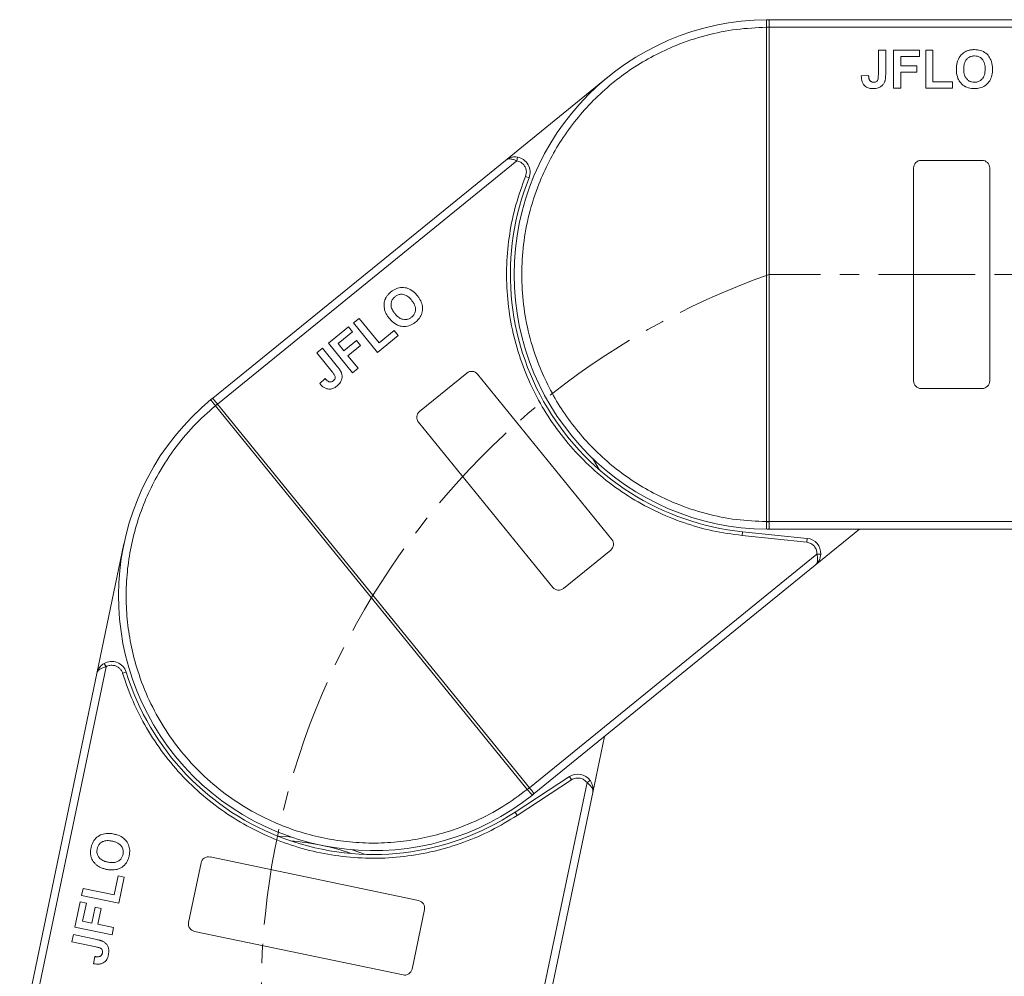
# Model space of a CAD drawing. Header units: millimetres. Extents: x -623 to 852, y 50 to 1083.
# Tile 16 of 72: x -149 to -19, y 637 to 763. Entities that reach past the tile are written whole.
import ezdxf

# ---------------------------------------------------------------- set-up
doc = ezdxf.new("R2010")
doc.units = ezdxf.units.MM
doc.linetypes.add('CENTERX2', pattern=[20.32, 12.7, -2.54, 2.54, -2.54])

msp = doc.modelspace()

# ---------------------------------------------------------------- linework, layer by layer
at = {"color": 7, "linetype": 'Continuous', "lineweight": 15}
for p, q in [((-50.641, 762.885), (-50.407, 762.886)), ((-0.835, 762.886), (-50.407, 762.886)), ((-50.757, 761.884), (-50.757, 761.887)), ((-50.757, 696.887), (-50.757, 761.884)), ((-50.757, 761.884), (-50.407, 761.884)), ((-50.407, 761.886), (0.283, 761.886)), ((-50.407, 761.884), (-50.407, 696.887)), ((-36.035, 758.886), (-35.074, 758.886)), ((-36.035, 755.649), (-36.035, 758.886)), ((-35.074, 758.886), (-35.074, 755.733)), ((-34.048, 753.886), (-34.048, 758.886)), ((-34.048, 758.886), (-30.651, 758.886)), ((-30.651, 758.886), (-30.651, 758.052)), ((-29.817, 758.886), (-28.856, 758.886)), ((-29.817, 753.886), (-29.817, 758.886)), ((-28.856, 758.886), (-28.856, 754.719)), ((-30.651, 758.052), (-33.087, 758.052)), ((-33.087, 758.052), (-33.087, 756.834)), ((-33.087, 756.834), (-30.971, 756.834)), ((-30.971, 756.001), (-33.087, 756.001)), ((-33.087, 756.001), (-33.087, 753.886)), ((-30.971, 756.834), (-30.971, 756.001)), ((-71.535, 755.383), (-85.06, 744.391)), ((-37.317, 755.552), (-38.279, 755.488)), ((-28.856, 754.719), (-26.292, 754.719)), ((-26.292, 754.719), (-26.292, 753.886)), ((-33.087, 753.886), (-34.048, 753.886)), ((-26.292, 753.886), (-29.817, 753.886)), ((-85.06, 744.391), (-123.53, 713.128)), ((-122.899, 712.352), (-83.562, 744.32)), ((-83.562, 744.32), (-83.483, 744.814)), ((-30.407, 744.386), (-22.407, 744.386)), ((-31.407, 715.386), (-31.407, 743.386)), ((-21.407, 743.386), (-21.407, 715.386)), ((-81.944, 742.092), (-82.407, 742.279)), ((-105.028, 723.009), (-104.282, 723.615)), ((-104.282, 723.615), (-101.654, 720.382)), ((-108.312, 720.341), (-105.675, 722.484)), ((-105.675, 722.484), (-105.15, 721.837)), ((-101.875, 719.129), (-105.028, 723.009)), ((-105.15, 721.837), (-107.04, 720.301)), ((-99.139, 721.352), (-101.875, 719.129)), ((-101.654, 720.382), (-99.665, 721.999)), ((-99.665, 721.999), (-99.139, 721.352)), ((-109.854, 719.088), (-109.108, 719.694)), ((-109.108, 719.694), (-107.12, 717.248)), ((-105.158, 716.461), (-108.312, 720.341)), ((-107.04, 720.301), (-106.272, 719.355)), ((-106.272, 719.355), (-104.63, 720.689)), ((-104.105, 720.043), (-105.746, 718.709)), ((-104.63, 720.689), (-104.105, 720.043)), ((-107.813, 716.576), (-109.854, 719.088)), ((-105.746, 718.709), (-104.412, 717.067)), ((-104.412, 717.067), (-105.158, 716.461)), ((-108.747, 715.692), (-109.452, 715.036)), ((-96.341, 711.384), (-90.133, 716.43)), ((-88.726, 716.284), (-71.067, 694.555)), ((-22.407, 714.386), (-30.407, 714.386)), ((-123.711, 712.98), (-123.53, 713.128)), ((-123.17, 712.13), (-123.171, 712.132)), ((-123.17, 712.13), (-122.898, 712.35)), ((-82.178, 661.689), (-123.17, 712.13)), ((-122.898, 712.35), (-81.906, 661.91)), ((-78.828, 688.248), (-96.487, 709.978)), ((-50.407, 696.887), (-50.757, 696.887)), ((-50.757, 696.885), (-50.757, 696.887)), ((-1.701, 696.886), (-50.407, 696.886)), ((-53.953, 695.068), (-53.902, 695.566)), ((-45.451, 694.19), (-53.953, 695.068)), ((-45.4, 694.687), (-53.902, 695.566)), ((-50.407, 695.886), (-50.641, 695.886)), ((-50.407, 695.886), (-2.819, 695.886)), ((-44.344, 691.145), (-38.511, 695.886)), ((-135.194, 693.981), (-138.758, 676.921)), ((-45.451, 694.19), (-45.4, 694.687)), ((-44.107, 692.627), (-81.905, 661.909)), ((-71.213, 693.148), (-77.421, 688.103)), ((-43.607, 692.603), (-44.107, 692.627)), ((-81.275, 661.133), (-44.344, 691.145)), ((-137.551, 677.811), (-137.801, 678.244)), ((-138.758, 676.921), (-148.895, 628.397)), ((-147.917, 628.192), (-137.551, 677.811)), ((-134.89, 677.102), (-135.367, 676.954)), ((-73.58, 661.278), (-72.043, 668.635)), ((-76.633, 663.361), (-83.785, 658.68)), ((-76.359, 662.942), (-83.511, 658.262)), ((-76.359, 662.942), (-76.633, 663.361)), ((-73.927, 662.874), (-74.33, 662.577)), ((-74.33, 662.577), (-84.29, 614.9)), ((-81.906, 661.91), (-82.178, 661.689)), ((-82.176, 661.687), (-82.178, 661.689)), ((-83.311, 614.696), (-73.58, 661.278)), ((-81.275, 661.133), (-81.457, 660.986)), ((-83.511, 658.262), (-83.785, 658.68)), ((-123.877, 652.796), (-96.469, 647.07)), ((-126.696, 644.191), (-125.061, 652.022)), ((-136.494, 647.823), (-135.97, 650.332)), ((-135.97, 650.332), (-135.154, 650.162)), ((-135.154, 650.162), (-135.875, 646.711)), ((-140.769, 647.733), (-140.573, 648.675)), ((-140.573, 648.675), (-136.494, 647.823)), ((-135.875, 646.711), (-140.769, 647.733)), ((-141.635, 643.592), (-140.94, 646.918)), ((-140.94, 646.918), (-140.124, 646.747)), ((-140.124, 646.747), (-140.622, 644.363)), ((-139.43, 644.114), (-138.997, 646.184)), ((-138.997, 646.184), (-138.182, 646.014)), ((-138.182, 646.014), (-138.614, 643.943)), ((-95.694, 645.887), (-97.33, 638.056)), ((-136.74, 642.57), (-141.635, 643.592)), ((-140.622, 644.363), (-139.43, 644.114)), ((-138.614, 643.943), (-136.544, 643.511)), ((-136.544, 643.511), (-136.74, 642.57)), ((-142.041, 641.647), (-141.844, 642.588)), ((-141.844, 642.588), (-138.759, 641.943)), ((-98.514, 637.282), (-125.922, 643.008)), ((-138.873, 640.985), (-142.041, 641.647)), ((-139.04, 639.71), (-139.174, 638.756))]:
    msp.add_line(p, q, dxfattribs=at)
at = {"color": 1, "linetype": 'CENTERX2', "lineweight": 13}
msp.add_line((261.159, 729.386), (-50.407, 729.386), dxfattribs=at)
at = {"color": 7, "linetype": 'Continuous', "lineweight": 15, "flags": 128}
for points in [[(-73.623, 705.235), (-73.481, 705.007), (-72.741, 703.749)], [(-114.939, 655.526), (-113.482, 655.445), (-113.215, 655.423)], [(-105.188, 653.746), (-104.934, 653.659), (-103.566, 653.15)]]:
    msp.add_lwpolyline(points, dxfattribs=at)
at = {"color": 7, "linetype": 'Continuous', "lineweight": 15}
for centre, radius, start, end in [((-50.407, 729.386), 33.5, 90.40019, 269.59981), ((-50.644, 762.59), 0.295, 36.63988, 89.46164), ((-50.67, 731.703), 30.184, 89.50169, 90.1661), ((-83.799, 742.839), 2, 338.05502, 80.91031), ((-30.407, 743.386), 1, 90, 180), ((-22.407, 743.386), 1, 0, 90), ((-50.407, 729.386), 34, 158.05502, 264.1), ((-89.502, 715.654), 1, 39.1, 129.1), ((-30.407, 715.386), 1, 180, 270), ((-22.407, 715.386), 1, 270, 360), ((-102.402, 687.13), 33.5, 129.50019, 308.69981), ((-123.527, 712.749), 0.295, 75.73988, 128.56164), ((-104.067, 688.763), 30.184, 128.60169, 129.2661), ((-95.711, 710.608), 1, 129.1, 219.1), ((-50.67, 727.068), 30.184, 269.8339, 270.49831), ((-50.644, 696.181), 0.295, 270.53836, 323.36012), ((-71.843, 693.925), 1, 309.1, 39.1), ((-45.605, 692.698), 2, 357.28969, 84.1), ((-78.052, 688.879), 1, 219.1, 309.1), ((-136.801, 676.512), 2, 17.15502, 120.01031), ((-102.402, 687.13), 34, 197.15502, 303.2), ((-75.537, 661.687), 2, 36.38969, 123.2), ((-101.144, 685.166), 30.184, 308.9339, 309.59831), ((-81.645, 661.213), 0.295, 309.63836, 2.46012), ((-116.103, 621.546), 33.5, 71.16973, 85.23027), ((-124.082, 651.817), 1, 78.2, 168.2), ((-96.673, 646.091), 1, 348.2, 78.2), ((-125.718, 643.986), 1, 168.2, 258.2), ((-98.309, 638.261), 1, 258.2, 348.2)]:
    msp.add_arc(centre, radius, start, end, dxfattribs=at)
at = {"color": 1, "linetype": 'CENTERX2', "lineweight": 13}
msp.add_arc((-17.062, 635.031), 100.073, 109.46357, 266.14113, dxfattribs=at)
at = {"color": 7, "linetype": 'Continuous', "lineweight": 15}
for points, knots in [([(-50.757, 761.887), (-50.757, 761.977), (-50.758, 762.142), (-50.757, 762.387), (-50.755, 762.582), (-50.744, 762.729), (-50.724, 762.822), (-50.695, 762.876), (-50.658, 762.882), (-50.641, 762.885)], [0, 0, 0, 0, 0.172016, 0.3127556, 0.4995985, 0.630391, 0.7580256, 0.8892284, 1, 1, 1, 1]), ([(-50.407, 762.766), (-50.407, 762.703), (-50.407, 762.576), (-50.407, 762.283), (-50.407, 762.04), (-50.407, 761.907), (-50.407, 761.886)], [0, 0, 0, 0, 0.3133347, 0.6266911, 0.9400476, 1, 1, 1, 1]), ([(-50.757, 696.887), (-52.07, 696.948), (-54.736, 697.07), (-58.725, 697.884), (-62.368, 699.089), (-65.604, 700.595), (-68.429, 702.274), (-71.091, 704.242), (-74.369, 707.234), (-77.157, 710.699), (-79.36, 714.5), (-80.829, 717.752), (-82.003, 721.408), (-82.745, 725.405), (-82.987, 729.386), (-82.745, 733.366), (-82.003, 737.364), (-80.829, 741.02), (-79.36, 744.271), (-77.711, 747.115), (-75.772, 749.797), (-72.815, 753.108), (-69.381, 755.933), (-65.604, 758.176), (-62.368, 759.682), (-58.725, 760.887), (-54.736, 761.701), (-52.07, 761.823), (-50.757, 761.884)], [0, 0, 0, 0, 0.038862, 0.078912, 0.1200677, 0.1522272, 0.1843815, 0.2172151, 0.2500433, 0.3156185, 0.347778, 0.3799323, 0.4210926, 0.4611415, 0.5, 0.5388632, 0.578912, 0.6200677, 0.6522272, 0.6843815, 0.7172151, 0.7500433, 0.8156185, 0.847778, 0.8799323, 0.9210926, 0.9611404, 1, 1, 1, 1]), ([(-50.407, 761.886), (-50.407, 761.885), (-50.407, 761.885), (-50.407, 761.884), (-50.407, 761.884), (-50.407, 761.884)], [0, 0, 0, 0, 0.38469928, 0.69234964, 1, 1, 1, 1]), ([(-25.555, 757.627), (-25.496, 757.746), (-25.376, 757.986), (-25.059, 758.377), (-24.738, 758.631), (-24.497, 758.74), (-24.468, 758.753)], [0, 0, 0, 0, 0.2508959, 0.50216611, 0.94051172, 1, 1, 1, 1]), ([(-24.468, 758.753), (-24.406, 758.778), (-24.281, 758.828), (-24.097, 758.876), (-23.922, 758.912), (-23.754, 758.934), (-23.585, 758.948), (-23.471, 758.949), (-23.414, 758.95)], [0, 0, 0, 0, 0.1854289, 0.3721896, 0.5277082, 0.6838775, 0.8416784, 1, 1, 1, 1]), ([(-23.414, 758.95), (-23.281, 758.945), (-22.877, 758.932), (-22.222, 758.737), (-21.604, 758.25), (-21.176, 757.543), (-21.045, 756.892), (-21.037, 756.478), (-21.035, 756.379)], [0, 0, 0, 0, 0.1013981, 0.3069957, 0.5061443, 0.6852619, 0.9245571, 1, 1, 1, 1]), ([(-25.779, 756.355), (-25.778, 756.422), (-25.777, 756.556), (-25.763, 756.763), (-25.738, 756.976), (-25.697, 757.196), (-25.64, 757.415), (-25.584, 757.556), (-25.555, 757.627)], [0, 0, 0, 0, 0.1539502, 0.3081809, 0.478699, 0.6499612, 0.8242026, 1, 1, 1, 1]), ([(-24.817, 756.389), (-24.813, 756.522), (-24.804, 756.859), (-24.685, 757.337), (-24.401, 757.752), (-24.042, 758.007), (-23.689, 758.106), (-23.475, 758.114), (-23.402, 758.116)], [0, 0, 0, 0, 0.1586166, 0.4008637, 0.5730594, 0.7454856, 0.9129852, 1, 1, 1, 1]), ([(-23.402, 758.116), (-23.268, 758.108), (-22.998, 758.091), (-22.614, 757.922), (-22.303, 757.634), (-22.065, 757.173), (-22.002, 756.744), (-21.998, 756.458), (-21.997, 756.403)], [0, 0, 0, 0, 0.1602922, 0.3219224, 0.4907614, 0.6575692, 0.9338827, 1, 1, 1, 1]), ([(-23.4, 753.821), (-23.533, 753.826), (-23.937, 753.839), (-24.597, 754.03), (-25.219, 754.519), (-25.644, 755.229), (-25.769, 755.866), (-25.777, 756.267), (-25.779, 756.355)], [0, 0, 0, 0, 0.1021706, 0.3092201, 0.51365, 0.6922749, 0.9324126, 1, 1, 1, 1]), ([(-23.402, 754.655), (-23.537, 754.664), (-23.807, 754.682), (-24.188, 754.864), (-24.511, 755.164), (-24.76, 755.657), (-24.814, 756.089), (-24.817, 756.36), (-24.817, 756.389)], [0, 0, 0, 0, 0.15970987, 0.32042921, 0.49107352, 0.67705027, 0.96629027, 1, 1, 1, 1]), ([(-21.997, 756.403), (-22.001, 756.269), (-22.013, 755.894), (-22.153, 755.371), (-22.499, 754.952), (-22.876, 754.721), (-23.196, 754.66), (-23.369, 754.656), (-23.402, 754.655)], [0, 0, 0, 0, 0.1585903, 0.4472388, 0.6203806, 0.7935748, 0.9612953, 1, 1, 1, 1]), ([(-21.035, 756.379), (-21.039, 756.245), (-21.049, 755.843), (-21.191, 755.203), (-21.583, 754.541), (-22.156, 754.074), (-22.796, 753.849), (-23.217, 753.83), (-23.4, 753.821)], [0, 0, 0, 0, 0.1018882, 0.3073435, 0.4929627, 0.6786474, 0.8607914, 1, 1, 1, 1]), ([(-36.734, 753.821), (-36.868, 753.827), (-37.172, 753.84), (-37.624, 754.001), (-37.983, 754.327), (-38.237, 754.834), (-38.263, 755.231), (-38.279, 755.488)], [0, 0, 0, 0, 0.1552919, 0.3531453, 0.543243, 0.704067, 1, 1, 1, 1]), ([(-37.187, 754.93), (-37.206, 754.967), (-37.244, 755.042), (-37.272, 755.156), (-37.292, 755.261), (-37.304, 755.358), (-37.313, 755.455), (-37.316, 755.52), (-37.317, 755.552)], [0, 0, 0, 0, 0.1938055, 0.3931273, 0.5440688, 0.6954121, 0.8476129, 1, 1, 1, 1]), ([(-36.672, 754.655), (-36.714, 754.656), (-36.798, 754.659), (-36.908, 754.691), (-37.002, 754.736), (-37.074, 754.791), (-37.137, 754.856), (-37.17, 754.905), (-37.187, 754.93)], [0, 0, 0, 0, 0.202387, 0.4109073, 0.5578292, 0.7094718, 0.8532239, 1, 1, 1, 1]), ([(-35.183, 754.783), (-35.237, 754.659), (-35.345, 754.41), (-35.649, 754.107), (-36.114, 753.858), (-36.501, 753.835), (-36.734, 753.821)], [0, 0, 0, 0, 0.2064605, 0.4135145, 0.6452106, 1, 1, 1, 1]), ([(-36.035, 755.649), (-36.038, 755.516), (-36.043, 755.285), (-36.092, 755.006), (-36.183, 754.827), (-36.3, 754.73), (-36.467, 754.665), (-36.594, 754.659), (-36.672, 754.655)], [0, 0, 0, 0, 0.29202728, 0.5048541, 0.61390458, 0.72368495, 0.82981647, 1, 1, 1, 1]), ([(-35.074, 755.733), (-35.074, 755.667), (-35.076, 755.533), (-35.084, 755.354), (-35.098, 755.195), (-35.119, 755.057), (-35.142, 754.918), (-35.169, 754.828), (-35.183, 754.783)], [0, 0, 0, 0, 0.2082698, 0.416707, 0.5614806, 0.7065734, 0.8528245, 1, 1, 1, 1]), ([(-85.06, 744.391), (-84.831, 744.538), (-84.477, 744.764), (-83.908, 744.856), (-83.615, 744.827), (-83.483, 744.814)], [0, 0, 0, 0, 0.4984129, 0.772928, 1, 1, 1, 1]), ([(-83.562, 744.32), (-83.7, 744.383), (-83.993, 744.515), (-84.415, 744.592), (-84.789, 744.561), (-84.97, 744.448), (-85.06, 744.391)], [0, 0, 0, 0, 0.2343503, 0.4981953, 0.748869, 1, 1, 1, 1]), ([(-82.407, 742.279), (-82.368, 742.404), (-82.287, 742.659), (-82.299, 743.065), (-82.407, 743.458), (-82.56, 743.678), (-82.635, 743.785)], [0, 0, 0, 0, 0.2455128, 0.5, 0.7544872, 1, 1, 1, 1]), ([(-53.953, 695.068), (-55.254, 695.246), (-57.856, 695.601), (-61.679, 696.704), (-65.395, 698.222), (-68.941, 700.193), (-72.233, 702.564), (-75.193, 705.278), (-77.796, 708.282), (-80.019, 711.538), (-81.86, 715.025), (-83.3, 718.73), (-84.317, 722.615), (-84.877, 726.632), (-84.963, 730.689), (-84.57, 734.683), (-83.759, 738.579), (-82.858, 741.045), (-82.407, 742.279)], [0, 0, 0, 0, 0.0616516, 0.1233073, 0.1864354, 0.25, 0.3135645, 0.3766927, 0.4383422, 0.5, 0.5616495, 0.6233073, 0.6864354, 0.75, 0.8135645, 0.8766927, 0.9383443, 1, 1, 1, 1]), ([(-100.1, 727.097), (-99.993, 727.178), (-99.671, 727.422), (-99.041, 727.684), (-98.254, 727.696), (-97.476, 727.416), (-96.964, 726.994), (-96.696, 726.678), (-96.632, 726.602)], [0, 0, 0, 0, 0.1013981, 0.3069957, 0.5061443, 0.6852619, 0.9245571, 1, 1, 1, 1]), ([(-100.927, 724.72), (-100.956, 724.851), (-101.014, 725.112), (-101.015, 725.616), (-100.926, 726.015), (-100.808, 726.252), (-100.794, 726.28)], [0, 0, 0, 0, 0.2508959, 0.5021661, 0.9405117, 1, 1, 1, 1]), ([(-100.794, 726.28), (-100.761, 726.339), (-100.696, 726.456), (-100.584, 726.609), (-100.47, 726.748), (-100.354, 726.87), (-100.231, 726.988), (-100.143, 727.061), (-100.1, 727.097)], [0, 0, 0, 0, 0.1854289, 0.3721896, 0.5277082, 0.6838775, 0.8416784, 1, 1, 1, 1]), ([(-99.573, 724.225), (-99.655, 724.331), (-99.859, 724.598), (-100.069, 725.044), (-100.11, 725.545), (-99.992, 725.969), (-99.781, 726.269), (-99.62, 726.41), (-99.565, 726.458)], [0, 0, 0, 0, 0.1586166, 0.4008637, 0.5730594, 0.7454856, 0.9129852, 1, 1, 1, 1]), ([(-99.565, 726.458), (-99.455, 726.536), (-99.235, 726.694), (-98.831, 726.805), (-98.408, 726.778), (-97.932, 726.569), (-97.613, 726.276), (-97.429, 726.057), (-97.393, 726.014)], [0, 0, 0, 0, 0.16029217, 0.32192242, 0.49076139, 0.65756923, 0.93388265, 1, 1, 1, 1]), ([(-97.393, 726.014), (-97.313, 725.908), (-97.085, 725.609), (-96.864, 725.116), (-96.868, 724.572), (-97.016, 724.155), (-97.225, 723.906), (-97.357, 723.793), (-97.382, 723.772)], [0, 0, 0, 0, 0.1585903, 0.4472388, 0.6203806, 0.7935748, 0.9612953, 1, 1, 1, 1]), ([(-96.632, 726.602), (-96.551, 726.496), (-96.305, 726.178), (-96.012, 725.591), (-95.898, 724.831), (-96.049, 724.107), (-96.403, 723.528), (-96.718, 723.248), (-96.855, 723.126)], [0, 0, 0, 0, 0.1018882, 0.3073435, 0.4929627, 0.6786474, 0.8607914, 1, 1, 1, 1]), ([(-100.299, 723.593), (-100.341, 723.645), (-100.424, 723.749), (-100.543, 723.919), (-100.659, 724.1), (-100.765, 724.296), (-100.859, 724.502), (-100.904, 724.647), (-100.927, 724.72)], [0, 0, 0, 0, 0.1539502, 0.3081809, 0.478699, 0.6499612, 0.8242026, 1, 1, 1, 1]), ([(-96.855, 723.126), (-96.961, 723.046), (-97.283, 722.801), (-97.915, 722.533), (-98.706, 722.52), (-99.484, 722.803), (-99.983, 723.218), (-100.242, 723.525), (-100.299, 723.593)], [0, 0, 0, 0, 0.1021706, 0.3092201, 0.51365, 0.6922749, 0.9324126, 1, 1, 1, 1]), ([(-97.382, 723.772), (-97.492, 723.694), (-97.713, 723.538), (-98.123, 723.439), (-98.564, 723.468), (-99.068, 723.694), (-99.382, 723.995), (-99.555, 724.203), (-99.573, 724.225)], [0, 0, 0, 0, 0.1597099, 0.3204292, 0.4910735, 0.6770503, 0.9662903, 1, 1, 1, 1]), ([(-107.12, 717.248), (-107.078, 717.196), (-106.995, 717.091), (-106.889, 716.946), (-106.799, 716.814), (-106.728, 716.694), (-106.659, 716.572), (-106.623, 716.485), (-106.605, 716.441)], [0, 0, 0, 0, 0.20826979, 0.416707, 0.56148059, 0.70657343, 0.85282453, 1, 1, 1, 1]), ([(-108.253, 715.292), (-108.291, 715.308), (-108.368, 715.343), (-108.462, 715.413), (-108.543, 715.483), (-108.613, 715.55), (-108.681, 715.619), (-108.725, 715.668), (-108.747, 715.692)], [0, 0, 0, 0, 0.1938055, 0.3931273, 0.5440688, 0.6954121, 0.8476129, 1, 1, 1, 1]), ([(-107.813, 716.576), (-107.731, 716.471), (-107.589, 716.289), (-107.451, 716.041), (-107.409, 715.845), (-107.439, 715.696), (-107.527, 715.54), (-107.622, 715.455), (-107.68, 715.403)], [0, 0, 0, 0, 0.2920273, 0.5048541, 0.6139046, 0.723685, 0.8298165, 1, 1, 1, 1]), ([(-106.605, 716.441), (-106.569, 716.311), (-106.495, 716.049), (-106.54, 715.623), (-106.744, 715.136), (-107.03, 714.875), (-107.203, 714.717)], [0, 0, 0, 0, 0.2064605, 0.4135145, 0.6452106, 1, 1, 1, 1]), ([(-107.203, 714.717), (-107.31, 714.637), (-107.554, 714.455), (-108.006, 714.295), (-108.49, 714.321), (-109.008, 714.555), (-109.278, 714.847), (-109.452, 715.036)], [0, 0, 0, 0, 0.1552919, 0.3531453, 0.543243, 0.704067, 1, 1, 1, 1]), ([(-107.68, 715.403), (-107.713, 715.378), (-107.78, 715.327), (-107.886, 715.282), (-107.987, 715.258), (-108.078, 715.255), (-108.168, 715.265), (-108.225, 715.283), (-108.253, 715.292)], [0, 0, 0, 0, 0.20238704, 0.41090731, 0.55782922, 0.70947182, 0.85322392, 1, 1, 1, 1]), ([(-82.178, 661.689), (-83.235, 660.908), (-85.381, 659.322), (-88.99, 657.438), (-92.578, 656.075), (-96.038, 655.203), (-99.29, 654.724), (-102.596, 654.573), (-107.028, 654.827), (-111.376, 655.758), (-115.482, 657.318), (-118.674, 658.915), (-121.891, 661.012), (-124.988, 663.646), (-127.686, 666.583), (-130.009, 669.824), (-131.954, 673.395), (-133.349, 676.973), (-134.259, 680.423), (-134.773, 683.669), (-134.959, 686.974), (-134.753, 691.408), (-133.87, 695.766), (-132.353, 699.888), (-130.792, 703.098), (-128.725, 706.331), (-126.142, 709.479), (-124.15, 711.255), (-123.17, 712.13)], [0, 0, 0, 0, 0.038862, 0.078912, 0.1200677, 0.1522272, 0.1843815, 0.2172151, 0.2500433, 0.3156185, 0.347778, 0.3799323, 0.4210926, 0.4611415, 0.5, 0.5388632, 0.578912, 0.6200677, 0.6522272, 0.6843815, 0.7172151, 0.7500433, 0.8156185, 0.847778, 0.8799323, 0.9210926, 0.9611404, 1, 1, 1, 1]), ([(-123.171, 712.132), (-123.229, 712.202), (-123.333, 712.329), (-123.487, 712.52), (-123.608, 712.673), (-123.692, 712.794), (-123.736, 712.879), (-123.747, 712.939), (-123.722, 712.967), (-123.711, 712.98)], [0, 0, 0, 0, 0.172016, 0.3127556, 0.4995985, 0.630391, 0.7580256, 0.8892284, 1, 1, 1, 1]), ([(-123.454, 713.035), (-123.414, 712.986), (-123.335, 712.888), (-123.15, 712.66), (-122.997, 712.472), (-122.913, 712.368), (-122.899, 712.352)], [0, 0, 0, 0, 0.3133347, 0.6266911, 0.9400476, 1, 1, 1, 1]), ([(-122.899, 712.352), (-122.899, 712.352), (-122.899, 712.351), (-122.898, 712.351), (-122.898, 712.35), (-122.898, 712.35)], [0, 0, 0, 0, 0.38469928, 0.69234964, 1, 1, 1, 1]), ([(-50.641, 695.886), (-50.658, 695.889), (-50.695, 695.895), (-50.724, 695.95), (-50.744, 696.043), (-50.755, 696.189), (-50.757, 696.385), (-50.758, 696.629), (-50.757, 696.794), (-50.757, 696.885)], [0, 0, 0, 0, 0.1119973, 0.2448439, 0.3691679, 0.5008987, 0.6875333, 0.8281382, 1, 1, 1, 1]), ([(-50.407, 696.887), (-50.407, 696.887), (-50.407, 696.887), (-50.407, 696.886), (-50.407, 696.886), (-50.407, 696.886)], [0, 0, 0, 0, 0.3846661, 0.6923333, 1, 1, 1, 1]), ([(-50.407, 696.886), (-50.407, 696.773), (-50.407, 696.548), (-50.407, 696.249), (-50.407, 696.081), (-50.407, 696.016), (-50.407, 696.005)], [0, 0, 0, 0, 0.3133566, 0.6267132, 0.9400698, 1, 1, 1, 1]), ([(-44.344, 691.145), (-44.27, 691.223), (-44.122, 691.376), (-44.015, 691.736), (-44.004, 692.165), (-44.074, 692.479), (-44.107, 692.627)], [0, 0, 0, 0, 0.2515188, 0.5017844, 0.7656323, 1, 1, 1, 1]), ([(-43.607, 692.603), (-43.622, 692.471), (-43.654, 692.178), (-43.86, 691.64), (-44.154, 691.339), (-44.344, 691.145)], [0, 0, 0, 0, 0.2270634, 0.5015869, 1, 1, 1, 1]), ([(-138.758, 676.921), (-138.673, 677.178), (-138.541, 677.578), (-138.157, 678.007), (-137.912, 678.17), (-137.801, 678.244)], [0, 0, 0, 0, 0.4984129, 0.772928, 1, 1, 1, 1]), ([(-137.551, 677.811), (-137.697, 677.772), (-138.008, 677.69), (-138.384, 677.484), (-138.655, 677.224), (-138.724, 677.022), (-138.758, 676.921)], [0, 0, 0, 0, 0.2343503, 0.4981953, 0.748869, 1, 1, 1, 1]), ([(-135.367, 676.954), (-135.415, 677.076), (-135.513, 677.325), (-135.78, 677.633), (-136.111, 677.869), (-136.368, 677.944), (-136.494, 677.98)], [0, 0, 0, 0, 0.24551284, 0.5, 0.75448716, 1, 1, 1, 1]), ([(-83.511, 658.262), (-84.633, 657.579), (-86.876, 656.214), (-90.538, 654.659), (-94.379, 653.493), (-98.375, 652.786), (-102.424, 652.551), (-106.433, 652.79), (-110.347, 653.479), (-114.126, 654.605), (-117.755, 656.149), (-121.209, 658.116), (-124.448, 660.49), (-127.416, 663.255), (-130.041, 666.348), (-132.255, 669.696), (-134.083, 673.23), (-134.939, 675.713), (-135.367, 676.954)], [0, 0, 0, 0, 0.0616516, 0.1233073, 0.1864354, 0.25, 0.3135645, 0.3766927, 0.4383422, 0.5, 0.5616495, 0.6233073, 0.6864354, 0.75, 0.8135645, 0.8766927, 0.9383443, 1, 1, 1, 1]), ([(-73.927, 662.874), (-73.855, 662.762), (-73.695, 662.514), (-73.516, 661.968), (-73.555, 661.548), (-73.58, 661.278)], [0, 0, 0, 0, 0.2270634, 0.5015869, 1, 1, 1, 1]), ([(-81.457, 660.986), (-81.472, 660.977), (-81.504, 660.959), (-81.561, 660.982), (-81.635, 661.042), (-81.736, 661.149), (-81.861, 661.299), (-82.016, 661.489), (-82.119, 661.617), (-82.176, 661.687)], [0, 0, 0, 0, 0.11199725, 0.24484387, 0.3691679, 0.50089869, 0.68753328, 0.82813816, 1, 1, 1, 1]), ([(-81.906, 661.91), (-81.906, 661.91), (-81.906, 661.91), (-81.906, 661.909), (-81.905, 661.909), (-81.905, 661.909)], [0, 0, 0, 0, 0.3846661, 0.6923333, 1, 1, 1, 1]), ([(-81.905, 661.909), (-81.834, 661.821), (-81.692, 661.647), (-81.504, 661.415), (-81.398, 661.285), (-81.357, 661.234), (-81.35, 661.226)], [0, 0, 0, 0, 0.3133566, 0.6267132, 0.9400698, 1, 1, 1, 1]), ([(-73.58, 661.278), (-73.571, 661.385), (-73.553, 661.597), (-73.697, 661.944), (-73.959, 662.283), (-74.211, 662.483), (-74.33, 662.577)], [0, 0, 0, 0, 0.2515188, 0.50178442, 0.76563227, 1, 1, 1, 1]), ([(-139.523, 654.014), (-139.491, 654.144), (-139.395, 654.537), (-139.071, 655.137), (-138.468, 655.643), (-137.688, 655.917), (-137.024, 655.912), (-136.617, 655.836), (-136.52, 655.817)], [0, 0, 0, 0, 0.1013981, 0.3069957, 0.5061443, 0.6852619, 0.9245571, 1, 1, 1, 1]), ([(-138.705, 653.856), (-138.669, 653.986), (-138.597, 654.247), (-138.353, 654.588), (-138.008, 654.834), (-137.507, 654.972), (-137.075, 654.946), (-136.794, 654.891), (-136.74, 654.881)], [0, 0, 0, 0, 0.1602922, 0.3219224, 0.4907614, 0.6575692, 0.9338827, 1, 1, 1, 1]), ([(-136.74, 654.881), (-136.61, 654.85), (-136.245, 654.761), (-135.762, 654.517), (-135.422, 654.093), (-135.274, 653.676), (-135.279, 653.351), (-135.31, 653.18), (-135.316, 653.148)], [0, 0, 0, 0, 0.1585903, 0.4472388, 0.6203806, 0.7935748, 0.9612953, 1, 1, 1, 1]), ([(-136.52, 655.817), (-136.39, 655.787), (-135.998, 655.694), (-135.401, 655.424), (-134.833, 654.906), (-134.493, 654.248), (-134.403, 653.576), (-134.471, 653.16), (-134.5, 652.979)], [0, 0, 0, 0, 0.1018882, 0.3073435, 0.4929627, 0.6786474, 0.8607914, 1, 1, 1, 1]), ([(-139.546, 652.943), (-139.558, 653.009), (-139.581, 653.141), (-139.591, 653.33), (-139.59, 653.51), (-139.577, 653.678), (-139.556, 653.847), (-139.534, 653.959), (-139.523, 654.014)], [0, 0, 0, 0, 0.1854289, 0.3721896, 0.5277082, 0.6838775, 0.8416784, 1, 1, 1, 1]), ([(-137.303, 652.117), (-137.432, 652.148), (-137.76, 652.227), (-138.204, 652.44), (-138.552, 652.804), (-138.728, 653.207), (-138.753, 653.572), (-138.717, 653.784), (-138.705, 653.856)], [0, 0, 0, 0, 0.1586166, 0.4008637, 0.5730594, 0.7454856, 0.9129852, 1, 1, 1, 1]), ([(-138.666, 651.648), (-138.771, 651.731), (-138.981, 651.897), (-139.299, 652.287), (-139.481, 652.653), (-139.539, 652.912), (-139.546, 652.943)], [0, 0, 0, 0, 0.2508959, 0.5021661, 0.9405117, 1, 1, 1, 1]), ([(-134.5, 652.979), (-134.532, 652.85), (-134.627, 652.457), (-134.949, 651.85), (-135.555, 651.342), (-136.337, 651.071), (-136.986, 651.078), (-137.38, 651.153), (-137.467, 651.169)], [0, 0, 0, 0, 0.1021706, 0.3092201, 0.51365, 0.6922749, 0.9324126, 1, 1, 1, 1]), ([(-135.316, 653.148), (-135.353, 653.018), (-135.426, 652.757), (-135.681, 652.422), (-136.042, 652.167), (-136.575, 652.024), (-137.009, 652.06), (-137.275, 652.112), (-137.303, 652.117)], [0, 0, 0, 0, 0.1597099, 0.3204292, 0.4910735, 0.6770503, 0.9662903, 1, 1, 1, 1]), ([(-137.467, 651.169), (-137.532, 651.183), (-137.663, 651.211), (-137.862, 651.268), (-138.066, 651.336), (-138.273, 651.421), (-138.476, 651.522), (-138.602, 651.606), (-138.666, 651.648)], [0, 0, 0, 0, 0.15395018, 0.3081809, 0.47869905, 0.64996124, 0.82420256, 1, 1, 1, 1]), ([(-138.759, 641.943), (-138.694, 641.929), (-138.564, 641.9), (-138.39, 641.855), (-138.237, 641.809), (-138.106, 641.761), (-137.975, 641.71), (-137.892, 641.665), (-137.851, 641.642)], [0, 0, 0, 0, 0.2082698, 0.416707, 0.5614806, 0.7065734, 0.8528245, 1, 1, 1, 1]), ([(-138.873, 640.985), (-138.743, 640.955), (-138.518, 640.903), (-138.255, 640.798), (-138.098, 640.673), (-138.028, 640.537), (-137.998, 640.361), (-138.018, 640.236), (-138.03, 640.158)], [0, 0, 0, 0, 0.2920273, 0.5048541, 0.6139046, 0.723685, 0.8298165, 1, 1, 1, 1]), ([(-137.851, 641.642), (-137.74, 641.564), (-137.519, 641.407), (-137.284, 641.048), (-137.136, 640.542), (-137.193, 640.159), (-137.227, 639.927)], [0, 0, 0, 0, 0.2064605, 0.4135145, 0.6452106, 1, 1, 1, 1]), ([(-137.227, 639.927), (-137.26, 639.797), (-137.335, 639.502), (-137.585, 639.093), (-137.977, 638.808), (-138.525, 638.663), (-138.919, 638.719), (-139.174, 638.756)], [0, 0, 0, 0, 0.1552919, 0.3531453, 0.543243, 0.704067, 1, 1, 1, 1]), ([(-138.405, 639.71), (-138.445, 639.7), (-138.526, 639.678), (-138.643, 639.674), (-138.75, 639.676), (-138.847, 639.684), (-138.944, 639.695), (-139.008, 639.705), (-139.04, 639.71)], [0, 0, 0, 0, 0.1938055, 0.3931273, 0.5440688, 0.6954121, 0.8476129, 1, 1, 1, 1]), ([(-138.03, 640.158), (-138.04, 640.118), (-138.06, 640.036), (-138.114, 639.935), (-138.177, 639.852), (-138.246, 639.793), (-138.322, 639.744), (-138.377, 639.722), (-138.405, 639.71)], [0, 0, 0, 0, 0.202387, 0.4109073, 0.5578292, 0.7094718, 0.8532239, 1, 1, 1, 1])]:
    msp.add_open_spline(points, degree=3, knots=knots, dxfattribs=at)
for points in [[(-50.407, 762.886), (-50.407, 762.88), (-50.407, 762.87), (-50.407, 762.8), (-50.407, 762.766)], [(-82.635, 743.785), (-82.764, 743.917), (-83.024, 744.181), (-83.382, 744.274), (-83.562, 744.32)], [(-123.53, 713.128), (-123.527, 713.124), (-123.52, 713.116), (-123.476, 713.062), (-123.454, 713.035)], [(-50.407, 696.005), (-50.407, 695.971), (-50.407, 695.901), (-50.407, 695.891), (-50.407, 695.886)], [(-44.441, 693.644), (-44.582, 693.785), (-44.865, 694.067), (-45.255, 694.149), (-45.451, 694.19)], [(-44.107, 692.627), (-44.116, 692.812), (-44.133, 693.181), (-44.338, 693.49), (-44.441, 693.644)], [(-136.494, 677.98), (-136.678, 678.001), (-137.046, 678.042), (-137.382, 677.888), (-137.551, 677.811)], [(-75.231, 663.155), (-75.429, 663.176), (-75.827, 663.217), (-76.181, 663.034), (-76.359, 662.942)], [(-74.33, 662.577), (-74.453, 662.715), (-74.7, 662.991), (-75.054, 663.101), (-75.231, 663.155)], [(-81.35, 661.226), (-81.328, 661.199), (-81.284, 661.145), (-81.278, 661.137), (-81.275, 661.133)]]:
    msp.add_open_spline(points, degree=3, dxfattribs=at)

doc.saveas('drawing.dxf')
